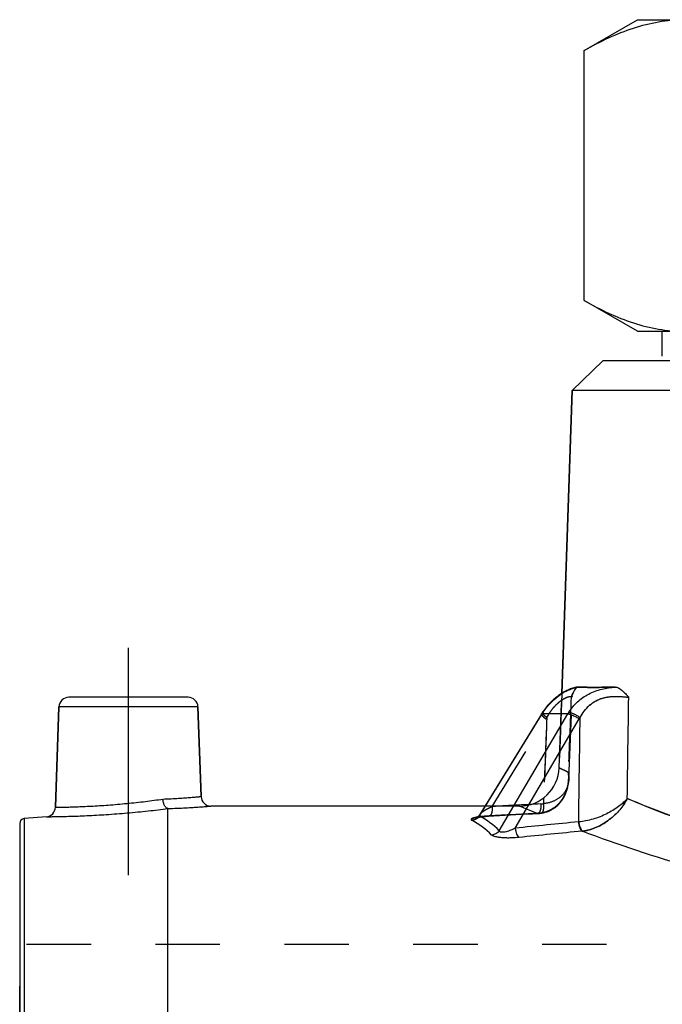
# Model space of a CAD drawing. Header units: millimetres. Extents: x 397 to 602, y 395 to 605.
# Tile 3 of 42: x 402 to 468, y 500 to 600. Entities that reach past the tile are written whole.
import ezdxf

# ---------------------------------------------------------------- set-up
doc = ezdxf.new("R2010")
doc.units = ezdxf.units.MM
doc.header["$LTSCALE"] = 65.185185
doc.linetypes.add('CENTER', pattern=[0.6, 0.375, -0.075, 0.075, -0.075])
doc.linetypes.add('HIDDEN', pattern=[0.2, 0.1, -0.1])
for name, color, linetype in [('FASEN', 7, 'CONTINUOUS'), ('FLAECHEN', 7, 'CONTINUOUS'), ('KONST.EL_MIT_GEO', 7, 'CONTINUOUS')]:
    doc.layers.add(name, color=color, linetype=linetype)

msp = doc.modelspace()

# ---------------------------------------------------------------- linework, layer by layer
at = {"layer": 'FASEN', "color": 7, "linetype": 'Continuous'}
for p, q in [((461.5, 565.25), (458.395, 562.252)), ((538.5, 565.25), (461.5, 565.25)), ((541.605, 562.252), (458.395, 562.252))]:
    msp.add_line(p, q, dxfattribs=at)
at = {"layer": 'FLAECHEN', "color": 7, "linetype": 'Continuous'}
for p, q in [((458.395, 562.252), (457.326, 531.642)), ((406.112, 520.135), (406.466, 530.285)), ((420.85, 521.215), (420.534, 530.285)), ((449.564, 520.25), (421.85, 520.25)), ((405.2, 519.174), (402.956, 518.978))]:
    msp.add_line(p, q, dxfattribs=at)
at = {"layer": 'FLAECHEN', "color": 2, "linetype": 'CENTER'}
msp.add_line((413.5, 513.25), (413.5, 536.25), dxfattribs=at)
at = {"layer": 'FLAECHEN', "color": 8, "linetype": 'HIDDEN'}
for p, q in [((457.326, 531.642), (457.063, 524.11)), ((453.066, 520.25), (449.564, 520.25)), ((402.5, 443.374), (402.5, 506.25)), ((474.9, 506.25), (402.5, 506.25))]:
    msp.add_line(p, q, dxfattribs=at)
at = {"layer": 'KONST.EL_MIT_GEO', "color": 7, "linetype": 'Continuous'}
for p, q in [((459.585, 596.624), (465, 599.75)), ((465, 599.75), (535, 599.75)), ((459.585, 571.376), (459.585, 596.624)), ((465, 568.25), (459.585, 571.376)), ((465, 568.25), (535, 568.25)), ((467.5, 565.75), (467.5, 568.25)), ((457.326, 531.642), (458.395, 562.252)), ((419.534, 531.25), (407.466, 531.25)), ((406.466, 530.285), (406.112, 520.135)), ((420.534, 530.285), (406.466, 530.285)), ((420.534, 530.285), (420.85, 521.215)), ((449.02, 519.259), (455.342, 529.565)), ((451.012, 517.749), (457.944, 529.565)), ((455.37, 529.71), (455.341, 529.666)), ((457.944, 529.565), (455.342, 529.565)), ((455.428, 529.797), (455.37, 529.71)), ((452.624, 518.015), (459.101, 529.056)), ((417.5, 457.303), (417.5, 519.992)), ((402.956, 518.978), (402.956, 457.301)), ((449.037, 519.392), (449.038, 519.392)), ((402.5, 518.48), (402.5, 443.374))]:
    msp.add_line(p, q, dxfattribs=at)
at = {"layer": 'KONST.EL_MIT_GEO', "color": 8, "linetype": 'HIDDEN'}
for p, q in [((457.063, 524.11), (457.326, 531.642)), ((457.2, 531.561), (457.184, 531.55)), ((457.297, 531.624), (457.281, 531.614)), ((457.395, 531.684), (457.377, 531.674)), ((457.491, 531.742), (457.473, 531.731)), ((457.587, 531.795), (457.568, 531.785)), ((456.097, 530.629), (456.09, 530.621)), ((456.196, 530.732), (456.189, 530.724)), ((456.297, 530.831), (456.288, 530.823)), ((456.397, 530.927), (456.388, 530.918)), ((456.498, 531.019), (456.488, 531.01)), ((456.599, 531.107), (456.588, 531.098)), ((456.7, 531.192), (456.688, 531.182)), ((456.801, 531.272), (456.788, 531.263)), ((456.901, 531.35), (456.888, 531.34)), ((457.001, 531.424), (456.987, 531.414)), ((457.101, 531.494), (457.086, 531.484)), ((458.04, 522.966), (458.375, 531.304)), ((455.429, 529.799), (455.428, 529.797)), ((455.52, 529.929), (455.518, 529.926)), ((455.613, 530.055), (455.61, 530.052)), ((455.707, 530.178), (455.704, 530.173)), ((455.803, 530.296), (455.799, 530.291)), ((455.9, 530.411), (455.895, 530.405)), ((455.998, 530.522), (455.992, 530.515)), ((450.302, 520.2), (455.734, 529.056)), ((457.063, 524.11), (457.981, 523.671)), ((457.981, 523.671), (457.063, 524.11)), ((457.734, 521.534), (457.781, 521.651)), ((457.78, 521.649), (457.823, 521.77)), ((457.823, 521.768), (457.862, 521.892)), ((457.862, 521.891), (457.898, 522.017)), ((457.898, 522.016), (457.93, 522.145)), ((455.496, 521.073), (455.472, 520.488)), ((457.14, 520.568), (457.211, 520.651)), ((457.209, 520.649), (457.278, 520.736)), ((457.276, 520.734), (457.343, 520.824)), ((457.342, 520.822), (457.406, 520.915)), ((457.405, 520.913), (457.467, 521.01)), ((457.466, 521.008), (457.525, 521.108)), ((457.524, 521.106), (457.582, 521.209)), ((457.581, 521.208), (457.635, 521.314)), ((457.635, 521.313), (457.687, 521.423)), ((457.686, 521.421), (457.735, 521.535)), ((451.182, 520.25), (450.302, 520.2)), ((454.844, 519.506), (453.066, 520.25)), ((455.226, 520.464), (454.189, 520.412)), ((455.47, 519.577), (455.567, 519.6)), ((455.564, 519.599), (455.66, 519.625)), ((455.656, 519.624), (455.751, 519.653)), ((455.748, 519.652), (455.842, 519.683)), ((455.839, 519.682), (455.932, 519.717)), ((455.929, 519.715), (456.021, 519.753)), ((456.017, 519.752), (456.109, 519.792)), ((456.105, 519.791), (456.195, 519.834)), ((456.192, 519.833), (456.281, 519.879)), ((456.278, 519.877), (456.366, 519.927)), ((456.363, 519.925), (456.449, 519.977)), ((456.447, 519.975), (456.532, 520.031)), ((456.529, 520.029), (456.613, 520.087)), ((456.611, 520.086), (456.693, 520.147)), ((456.691, 520.145), (456.771, 520.209)), ((456.769, 520.208), (456.848, 520.275)), ((456.846, 520.273), (456.924, 520.344)), ((456.922, 520.342), (456.998, 520.416)), ((456.997, 520.414), (457.071, 520.491)), ((457.069, 520.489), (457.142, 520.569)), ((448.694, 519.075), (448.691, 519.074)), ((448.84, 519.111), (448.86, 519.115)), ((448.859, 519.115), (448.88, 519.119)), ((448.879, 519.119), (448.901, 519.123)), ((448.9, 519.123), (448.923, 519.127)), ((448.922, 519.127), (448.947, 519.131)), ((448.945, 519.131), (448.971, 519.135)), ((448.969, 519.135), (448.996, 519.139)), ((448.994, 519.139), (449.022, 519.143)), ((449.02, 519.143), (449.049, 519.148)), ((449.038, 519.392), (449.037, 519.392)), ((449.048, 519.147), (449.078, 519.152)), ((449.076, 519.152), (449.107, 519.156)), ((449.105, 519.156), (449.137, 519.16)), ((449.135, 519.16), (449.169, 519.164)), ((449.167, 519.164), (449.201, 519.168)), ((449.199, 519.168), (449.267, 519.176)), ((449.234, 519.173), (449.305, 519.181)), ((449.302, 519.181), (449.379, 519.189)), ((449.377, 519.189), (449.458, 519.197)), ((449.455, 519.197), (449.541, 519.205)), ((449.538, 519.204), (449.629, 519.212)), ((449.626, 519.212), (449.721, 519.219)), ((449.718, 519.219), (449.818, 519.226)), ((449.815, 519.226), (449.92, 519.233)), ((449.916, 519.233), (451.047, 519.297)), ((449.92, 519.244), (449.977, 519.248)), ((451.043, 519.297), (452.158, 519.358)), ((452.154, 519.358), (453.27, 519.417)), ((453.266, 519.417), (454.382, 519.475)), ((454.378, 519.474), (454.893, 519.5)), ((454.893, 519.5), (454.944, 519.503)), ((454.94, 519.503), (454.993, 519.506)), ((454.989, 519.506), (455.041, 519.511)), ((455.037, 519.51), (455.09, 519.515)), ((455.086, 519.515), (455.138, 519.521)), ((455.134, 519.52), (455.187, 519.527)), ((455.183, 519.526), (455.234, 519.533)), ((455.234, 519.533), (455.284, 519.541)), ((455.28, 519.54), (455.379, 519.558)), ((455.375, 519.557), (455.474, 519.577))]:
    msp.add_line(p, q, dxfattribs=at)
at = {"layer": 'KONST.EL_MIT_GEO', "color": 7, "linetype": 'Continuous'}
for points in [[(458.95, 532.278), (458.902, 532.271), (458.825, 532.258), (458.746, 532.242), (458.664, 532.224), (458.578, 532.202), (458.491, 532.178), (458.402, 532.151), (458.311, 532.121), (458.219, 532.088), (458.127, 532.052), (458.035, 532.014), (457.942, 531.973), (457.849, 531.93), (457.756, 531.884), (457.662, 531.836), (457.568, 531.785), (457.473, 531.731), (457.377, 531.674), (457.281, 531.614), (457.184, 531.55), (457.086, 531.484), (456.987, 531.414), (456.888, 531.34), (456.788, 531.263), (456.688, 531.182), (456.588, 531.098), (456.488, 531.01), (456.388, 530.918), (456.288, 530.823), (456.189, 530.724), (456.09, 530.621), (455.992, 530.515), (455.895, 530.405), (455.799, 530.291), (455.704, 530.173), (455.61, 530.052), (455.518, 529.926), (455.428, 529.797)], [(455.341, 529.666), (455.324, 529.639), (455.306, 529.612), (455.289, 529.584), (455.272, 529.556), (449.038, 519.393)], [(448.989, 519.321), (448.971, 519.298), (448.954, 519.276), (448.936, 519.256), (448.919, 519.238), (448.902, 519.221), (448.885, 519.205), (448.868, 519.19), (448.852, 519.176), (448.837, 519.163), (448.822, 519.152), (448.807, 519.141), (448.793, 519.131), (448.78, 519.122), (448.767, 519.114), (448.755, 519.107), (448.744, 519.1), (448.734, 519.095), (448.725, 519.09), (448.717, 519.085), (448.709, 519.082), (448.703, 519.079), (448.698, 519.077), (448.694, 519.075), (448.692, 519.074), (448.691, 519.074)], [(449.038, 519.392), (449.025, 519.371), (449.007, 519.345), (448.989, 519.321)]]:
    msp.add_lwpolyline(points, dxfattribs=at)
at = {"layer": 'KONST.EL_MIT_GEO', "color": 8, "linetype": 'HIDDEN'}
for points in [[(458.909, 532.272), (458.839, 532.26), (458.761, 532.245), (458.681, 532.228), (458.597, 532.207), (458.511, 532.184), (458.423, 532.157), (458.333, 532.128), (458.242, 532.096), (458.15, 532.061), (458.058, 532.023), (457.964, 531.983), (457.871, 531.94), (457.777, 531.895), (457.682, 531.847), (457.662, 531.836)], [(458.375, 531.304), (458.378, 531.35), (458.383, 531.395), (458.39, 531.44), (458.399, 531.484), (458.41, 531.527), (458.423, 531.569), (458.437, 531.611), (458.453, 531.651), (458.468, 531.685)], [(458.378, 531.345), (458.382, 531.389), (458.389, 531.433), (458.397, 531.476), (458.408, 531.518), (458.42, 531.56), (458.433, 531.601), (458.449, 531.641), (458.466, 531.68), (458.468, 531.685)], [(457.93, 522.146), (457.958, 522.277), (457.983, 522.412), (458.004, 522.549), (458.02, 522.688)], [(458.02, 522.688), (458.032, 522.83), (458.04, 522.966)], [(448.691, 519.074), (448.692, 519.074), (448.695, 519.075), (448.699, 519.077), (448.704, 519.078), (448.711, 519.08), (448.719, 519.083), (448.728, 519.085), (448.738, 519.088), (448.749, 519.091), (448.762, 519.094), (448.775, 519.097), (448.79, 519.1), (448.806, 519.104), (448.822, 519.108), (448.84, 519.111)]]:
    msp.add_lwpolyline(points, dxfattribs=at)
at = {"layer": 'KONST.EL_MIT_GEO', "color": 7, "linetype": 'Continuous'}
for centre, radius, start, end in [((459.317, 529.788), 2.513, 97.6763, 99.03394), ((458.975, 532.093), 0.187, 88.1625, 97.67161), ((407.466, 530.25), 1, 90, 178), ((419.534, 530.25), 1, 2, 90), ((460.587, 526.36), 6.148, 146.73268, 148.57143), ((463.084, 526.538), 5.966, 147.63408, 149.50995), ((463.377, 526.547), 4.957, 147.72526, 149.60457), ((421.85, 521.25), 1, 182, 270.00002), ((405.112, 520.17), 1, 274.99998, 358), ((403, 518.48), 0.5, 95, 180), ((443.694, 510.68), 9.324, 45.43325, 60.78354), ((449.629, 514.118), 5.082, 99.48718, 100.17571), ((444.431, 511.134), 9.332, 45.1495, 60.54012), ((511.071, -35.111), 556.205, 95.37084, 96.03185), ((458.774, 521.155), 2.514, 275.37183, 276.16027), ((511.442, -41.251), 561.381, 95.31998, 95.97483), ((459.059, 521.002), 3.307, 275.77623, 276.56454)]:
    msp.add_arc(centre, radius, start, end, dxfattribs=at)
at = {"layer": 'KONST.EL_MIT_GEO', "color": 8, "linetype": 'HIDDEN'}
for centre, radius, start, end in [((460.115, 526.369), 5.14, 146.6435, 148.4783), ((453.066, 524.25), 4, 270, 358), ((485.347, -87.004), 608.214, 92.838603, 93.303113), ((485.344, -86.961), 608.172, 92.936338, 93.220076), ((455.097, 523.075), 2.615, 272.84489, 278.26488), ((484.962, -93.761), 614.006, 92.811609, 93.271725), ((484.963, -93.776), 614.021, 92.811613, 93.266391), ((454.682, 523.061), 3.558, 272.60025, 277.95746), ((454.684, 523.044), 3.541, 272.59429, 273.49003), ((454.682, 523.063), 3.561, 273.49399, 277.95669), ((454.732, 522.709), 3.203, 277.95526, 278.9831)]:
    msp.add_arc(centre, radius, start, end, dxfattribs=at)
at = {"layer": 'KONST.EL_MIT_GEO', "color": 7, "linetype": 'Continuous'}
for points, knots in [([(459.585, 596.624), (460.393, 597.09), (462.018, 597.947), (464.538, 598.955), (467.098, 599.601), (468.832, 599.75), (469.689, 599.75)], [0, 0, 0, 0, 0.261651, 0.514508, 0.759604, 1, 1, 1, 1]), ([(459.585, 571.376), (460.393, 570.91), (462.018, 570.053), (464.538, 569.045), (467.098, 568.399), (468.832, 568.25), (469.689, 568.25)], [0, 0, 0, 0, 0.261651, 0.514508, 0.759604, 1, 1, 1, 1]), ([(455.447, 529.732), (455.912, 530.441), (456.773, 531.337), (457.96, 531.988), (458.544, 532.192), (458.804, 532.252), (458.922, 532.27)], [0, 0, 0, 0, 0.578503, 0.81903, 0.918078, 1, 1, 1, 1]), ([(458.045, 529.732), (458.289, 530.117), (458.882, 530.834), (460.032, 531.637), (461.349, 532.121), (462.273, 532.251), (462.731, 532.279)], [0, 0, 0, 0, 0.247035, 0.497401, 0.751328, 1, 1, 1, 1]), ([(458.981, 532.279), (459.228, 532.271), (459.765, 532.255), (461.015, 532.244), (462.019, 532.266), (462.731, 532.279)], [0, 0, 0, 0, 0.1973, 0.430221, 1, 1, 1, 1]), ([(462.731, 532.279), (462.791, 532.28), (462.916, 532.262), (463.096, 532.189), (463.27, 532.08), (463.502, 531.892), (463.778, 531.612), (463.993, 531.375), (464.105, 531.255)], [0, 0, 0, 0, 0.103162, 0.212094, 0.328929, 0.453517, 0.720442, 1, 1, 1, 1]), ([(459.185, 529.195), (459.303, 529.428), (459.579, 529.877), (460.118, 530.463), (460.779, 530.918), (461.519, 531.207), (462.269, 531.335), (462.966, 531.35), (463.57, 531.308), (463.939, 531.269), (464.105, 531.255)], [0, 0, 0, 0, 0.136188, 0.273301, 0.412053, 0.550695, 0.684197, 0.806653, 0.913263, 1, 1, 1, 1]), ([(455.264, 529.544), (455.267, 529.548), (455.278, 529.559), (455.306, 529.566), (455.329, 529.566), (455.342, 529.565)], [0, 0, 0, 0, 0.184013, 0.526428, 1, 1, 1, 1]), ([(455.37, 529.71), (455.373, 529.714), (455.384, 529.725), (455.411, 529.733), (455.434, 529.733), (455.447, 529.732)], [0, 0, 0, 0, 0.190179, 0.534831, 1, 1, 1, 1]), ([(457.944, 529.565), (457.974, 529.567), (458.045, 529.561), (458.214, 529.521), (458.465, 529.424), (458.782, 529.262), (458.996, 529.129), (459.101, 529.056)], [0, 0, 0, 0, 0.071434, 0.164995, 0.408613, 0.700446, 1, 1, 1, 1]), ([(458.045, 529.732), (458.076, 529.734), (458.146, 529.727), (458.314, 529.685), (458.562, 529.581), (458.874, 529.411), (459.083, 529.271), (459.185, 529.195)], [0, 0, 0, 0, 0.071393, 0.164722, 0.407847, 0.699662, 1, 1, 1, 1]), ([(406.112, 520.135), (406.113, 520.135), (406.118, 520.136), (406.13, 520.135), (406.149, 520.136), (406.19, 520.136), (406.26, 520.136), (406.367, 520.137), (406.504, 520.139), (406.669, 520.141), (406.864, 520.144), (407.177, 520.15), (407.634, 520.161), (408.252, 520.179), (408.959, 520.207), (409.74, 520.244), (410.584, 520.293), (411.792, 520.377), (413.344, 520.511), (415.184, 520.712), (416.397, 520.873), (416.983, 520.957)], [0, 0, 0, 0, 0.000353, 0.001412, 0.003176, 0.005643, 0.012675, 0.02248, 0.035016, 0.050232, 0.068065, 0.088442, 0.136478, 0.193543, 0.258688, 0.330822, 0.408734, 0.491112, 0.66368, 0.837079, 1, 1, 1, 1]), ([(416.983, 520.957), (417.263, 520.969), (417.795, 520.994), (418.55, 521.038), (419.213, 521.082), (419.702, 521.119), (420.039, 521.146), (420.249, 521.163), (420.427, 521.178), (420.575, 521.191), (420.678, 521.2), (420.744, 521.206), (420.781, 521.209), (420.81, 521.212), (420.831, 521.213), (420.843, 521.215), (420.849, 521.215), (420.85, 521.215)], [0, 0, 0, 0, 0.216359, 0.412534, 0.585002, 0.730647, 0.792564, 0.84682, 0.893165, 0.931383, 0.961296, 0.973093, 0.982765, 0.990298, 0.995686, 0.998921, 1, 1, 1, 1]), ([(417.49, 519.995), (417.459, 519.999), (417.395, 520.021), (417.308, 520.085), (417.227, 520.179), (417.125, 520.347), (417.03, 520.609), (416.993, 520.836), (416.983, 520.957)], [0, 0, 0, 0, 0.080623, 0.172641, 0.279453, 0.401633, 0.685018, 1, 1, 1, 1]), ([(463.953, 521.005), (463.827, 520.861), (463.544, 520.576), (462.876, 520.03), (461.869, 519.423), (460.513, 518.887), (459.533, 518.692), (459.044, 518.656)], [0, 0, 0, 0, 0.103409, 0.216149, 0.465319, 0.734806, 1, 1, 1, 1]), ([(463.953, 521.005), (463.749, 520.604), (463.215, 519.822), (462.16, 518.824), (460.884, 518.058), (459.919, 517.772), (459.437, 517.717)], [0, 0, 0, 0, 0.233504, 0.486536, 0.748172, 1, 1, 1, 1]), ([(475.979, 516.737), (474.82, 517.073), (470.754, 518.331), (466.766, 519.831), (463.953, 521.005)], [0, 0, 0, 0, 0.283628, 1, 1, 1, 1]), ([(405.2, 519.174), (405.205, 519.174), (405.229, 519.173), (405.281, 519.175), (405.369, 519.175), (405.491, 519.177), (405.646, 519.178), (405.919, 519.182), (406.339, 519.188), (406.931, 519.201), (407.633, 519.22), (408.432, 519.247), (409.654, 519.3), (411.313, 519.393), (413.384, 519.55), (415.463, 519.75), (416.835, 519.909), (417.5, 519.992)], [0, 0, 0, 0, 0.001425, 0.005695, 0.012789, 0.022678, 0.035315, 0.050646, 0.089104, 0.137378, 0.19463, 0.259875, 0.332003, 0.491979, 0.664022, 0.83703, 1, 1, 1, 1]), ([(417.49, 519.995), (417.804, 520.007), (418.403, 520.032), (419.252, 520.076), (419.999, 520.119), (420.63, 520.16), (421.079, 520.192), (421.371, 520.213), (421.538, 520.226), (421.668, 520.236), (421.754, 520.242), (421.804, 520.247), (421.829, 520.248), (421.844, 520.25), (421.85, 520.25)], [0, 0, 0, 0, 0.215758, 0.411618, 0.584034, 0.729831, 0.846265, 0.892752, 0.931104, 0.961133, 0.982689, 0.990256, 0.995667, 1, 1, 1, 1]), ([(417.49, 519.995), (417.493, 519.995), (417.495, 519.994), (417.5, 519.993), (417.5, 519.992)], [0, 0, 0, 0, 0.736037, 1, 1, 1, 1]), ([(448.246, 518.817), (448.234, 518.824), (448.215, 518.836), (448.192, 518.857), (448.178, 518.878), (448.173, 518.909), (448.192, 518.94), (448.22, 518.964), (448.265, 518.992), (448.34, 519.024), (448.45, 519.059), (448.583, 519.091), (448.68, 519.11), (448.731, 519.12)], [0, 0, 0, 0, 0.052037, 0.093718, 0.127166, 0.156132, 0.219142, 0.260844, 0.310844, 0.43641, 0.594981, 0.78384, 1, 1, 1, 1]), ([(449.02, 519.259), (448.933, 519.132), (448.701, 518.915), (448.396, 518.825), (448.246, 518.817)], [0, 0, 0, 0, 0.505478, 1, 1, 1, 1]), ([(449.02, 519.259), (449.015, 519.268), (449.006, 519.288), (449.007, 519.322), (449.018, 519.357), (449.03, 519.38), (449.037, 519.392)], [0, 0, 0, 0, 0.221981, 0.451215, 0.708176, 1, 1, 1, 1]), ([(459.009, 518.652), (459.019, 518.544), (459.051, 518.337), (459.135, 518.059), (459.241, 517.845), (459.34, 517.738), (459.392, 517.712)], [0, 0, 0, 0, 0.31408, 0.599237, 0.831602, 1, 1, 1, 1]), ([(459.044, 518.656), (459.055, 518.547), (459.09, 518.341), (459.176, 518.063), (459.285, 517.85), (459.384, 517.743), (459.437, 517.717)], [0, 0, 0, 0, 0.31329, 0.598241, 0.830964, 1, 1, 1, 1]), ([(451.012, 517.749), (450.923, 517.627), (450.688, 517.419), (450.387, 517.331), (450.237, 517.322)], [0, 0, 0, 0, 0.50336, 1, 1, 1, 1]), ([(452.624, 518.015), (452.553, 517.979), (452.406, 517.908), (452.18, 517.811), (451.945, 517.723), (451.703, 517.651), (451.464, 517.602), (451.273, 517.591), (451.144, 517.615), (451.074, 517.647), (451.029, 517.694), (451.015, 517.731), (451.012, 517.749)], [0, 0, 0, 0, 0.137448, 0.278233, 0.421916, 0.567225, 0.710164, 0.838822, 0.891342, 0.933799, 0.968488, 1, 1, 1, 1]), ([(452.624, 518.015), (452.635, 517.908), (452.669, 517.705), (452.752, 517.43), (452.858, 517.217), (452.955, 517.109), (453.007, 517.08)], [0, 0, 0, 0, 0.311189, 0.595096, 0.82861, 1, 1, 1, 1]), ([(475.151, 512.802), (473.598, 513.179), (468.275, 514.585), (463.047, 516.334), (459.392, 517.712)], [0, 0, 0, 0, 0.290267, 1, 1, 1, 1]), ([(453.007, 517.08), (452.736, 517.052), (452.324, 517.025), (451.772, 517.021), (451.363, 517.038), (450.983, 517.076), (450.659, 517.135), (450.434, 517.203), (450.304, 517.269), (450.256, 517.304), (450.237, 517.322)], [0, 0, 0, 0, 0.289222, 0.438918, 0.586427, 0.724721, 0.844573, 0.937341, 0.972299, 1, 1, 1, 1])]:
    msp.add_open_spline(points, degree=3, knots=knots, dxfattribs=at)
at = {"layer": 'KONST.EL_MIT_GEO', "color": 8, "linetype": 'HIDDEN'}
for points, knots in [([(455.447, 529.732), (455.695, 530.11), (456.248, 530.791), (457.199, 531.578), (458.017, 532.015), (458.606, 532.21), (458.864, 532.263), (458.981, 532.279)], [0, 0, 0, 0, 0.303107, 0.58431, 0.823511, 0.92074, 1, 1, 1, 1]), ([(458.468, 531.685), (458.452, 531.65), (458.387, 531.508), (458.327, 531.364), (458.282, 531.255)], [0, 0, 0, 0, 0.246486, 1, 1, 1, 1]), ([(458.282, 531.255), (458.297, 531.291), (458.357, 531.435), (458.418, 531.579), (458.468, 531.685)], [0, 0, 0, 0, 0.251413, 1, 1, 1, 1]), ([(458.95, 532.278), (458.903, 532.271), (458.831, 532.232), (458.753, 532.157), (458.668, 532.054), (458.571, 531.895), (458.502, 531.758), (458.468, 531.685)], [0, 0, 0, 0, 0.18347, 0.292888, 0.414753, 0.69117, 1, 1, 1, 1]), ([(462.731, 532.279), (462.019, 532.266), (461.015, 532.244), (459.765, 532.255), (459.228, 532.271), (458.981, 532.279)], [0, 0, 0, 0, 0.569779, 0.8027, 1, 1, 1, 1]), ([(455.822, 529.195), (455.929, 529.395), (456.161, 529.778), (456.501, 530.214), (456.794, 530.523), (457.015, 530.726), (457.235, 530.901), (457.504, 531.084), (457.8, 531.239), (458.07, 531.324), (458.22, 531.342), (458.28, 531.342), (458.314, 531.339), (458.341, 531.333), (458.362, 531.325), (458.376, 531.312), (458.375, 531.304)], [0, 0, 0, 0, 0.195129, 0.384133, 0.474589, 0.560937, 0.641919, 0.716226, 0.840288, 0.927952, 0.958126, 0.969933, 0.97963, 0.987298, 0.993063, 1, 1, 1, 1]), ([(455.822, 529.195), (456.014, 529.554), (456.348, 530.056), (456.879, 530.615), (457.161, 530.846), (457.302, 530.945)], [0, 0, 0, 0, 0.528418, 0.775904, 1, 1, 1, 1]), ([(457.302, 530.945), (457.377, 530.998), (457.521, 531.09), (457.733, 531.201), (457.92, 531.277), (458.078, 531.322), (458.19, 531.34), (458.262, 531.342), (458.302, 531.34), (458.334, 531.335), (458.359, 531.327), (458.376, 531.313), (458.375, 531.304)], [0, 0, 0, 0, 0.232612, 0.436267, 0.608218, 0.747429, 0.854265, 0.895953, 0.930085, 0.956941, 0.976936, 1, 1, 1, 1]), ([(458.375, 531.304), (458.375, 531.293), (458.352, 531.277), (458.32, 531.264), (458.296, 531.258), (458.282, 531.255)], [0, 0, 0, 0, 0.327053, 0.6167, 1, 1, 1, 1]), ([(458.375, 531.304), (458.375, 531.293), (458.352, 531.277), (458.32, 531.264), (458.296, 531.258), (458.282, 531.255)], [0, 0, 0, 0, 0.327052, 0.616704, 1, 1, 1, 1]), ([(459.185, 529.195), (459.303, 529.428), (459.579, 529.877), (460.118, 530.463), (460.779, 530.918), (461.519, 531.207), (462.269, 531.335), (462.966, 531.35), (463.57, 531.308), (463.939, 531.269), (464.105, 531.255)], [0, 0, 0, 0, 0.136188, 0.273302, 0.412054, 0.550695, 0.684198, 0.806653, 0.913263, 1, 1, 1, 1]), ([(455.822, 529.195), (455.751, 529.249), (455.651, 529.33), (455.532, 529.44), (455.464, 529.512), (455.411, 529.576), (455.373, 529.635), (455.356, 529.689), (455.37, 529.71)], [0, 0, 0, 0, 0.382089, 0.546387, 0.688098, 0.804605, 0.894465, 1, 1, 1, 1]), ([(455.447, 529.732), (455.438, 529.733), (455.412, 529.733), (455.38, 529.725), (455.37, 529.71)], [0, 0, 0, 0, 0.331412, 1, 1, 1, 1]), ([(455.264, 529.544), (455.252, 529.523), (455.272, 529.472), (455.312, 529.417), (455.367, 529.356), (455.438, 529.288), (455.56, 529.184), (455.661, 529.107), (455.734, 529.056)], [0, 0, 0, 0, 0.102584, 0.191991, 0.308502, 0.450589, 0.615591, 1, 1, 1, 1]), ([(457.981, 523.671), (458.024, 523.219), (457.994, 522.529), (457.746, 521.659), (457.454, 521.05), (457.05, 520.501), (456.528, 520.038), (455.895, 519.695), (455.42, 519.571), (455.175, 519.537)], [0, 0, 0, 0, 0.246565, 0.368294, 0.489722, 0.611954, 0.736533, 0.865337, 1, 1, 1, 1]), ([(457.981, 523.671), (457.993, 523.612), (458.033, 523.38), (458.047, 523.142), (458.04, 522.966)], [0, 0, 0, 0, 0.254171, 1, 1, 1, 1]), ([(458.04, 522.966), (458.042, 523.024), (458.044, 523.26), (458.016, 523.497), (457.981, 523.671)], [0, 0, 0, 0, 0.246712, 1, 1, 1, 1]), ([(458.04, 522.966), (458.028, 522.679), (457.911, 522.094), (457.412, 521.304), (456.566, 520.705), (455.856, 520.527), (455.472, 520.488)], [0, 0, 0, 0, 0.221114, 0.449154, 0.703104, 1, 1, 1, 1]), ([(459.437, 517.717), (459.919, 517.772), (460.884, 518.058), (462.16, 518.824), (463.215, 519.822), (463.749, 520.604), (463.953, 521.005)], [0, 0, 0, 0, 0.251828, 0.513464, 0.766496, 1, 1, 1, 1]), ([(463.953, 521.005), (464.819, 520.644), (468.902, 518.992), (473.077, 517.563), (476.41, 516.613)], [0, 0, 0, 0, 0.213163, 1, 1, 1, 1]), ([(417.5, 519.992), (417.5, 519.993), (417.495, 519.994), (417.493, 519.995), (417.49, 519.995)], [0, 0, 0, 0, 0.263963, 1, 1, 1, 1]), ([(450.302, 520.2), (450.165, 520.139), (449.905, 520.014), (449.597, 519.844), (449.378, 519.703), (449.238, 519.6), (449.123, 519.5), (449.06, 519.428), (449.038, 519.392)], [0, 0, 0, 0, 0.297371, 0.571632, 0.697268, 0.812747, 0.915099, 1, 1, 1, 1]), ([(450.302, 520.2), (450.307, 520.078), (450.301, 519.899), (450.266, 519.674), (450.228, 519.53), (450.179, 519.41), (450.122, 519.318), (450.055, 519.256), (450.002, 519.238), (449.978, 519.236)], [0, 0, 0, 0, 0.339178, 0.493741, 0.632389, 0.752023, 0.851285, 0.931753, 1, 1, 1, 1]), ([(455.226, 520.464), (455.23, 520.342), (455.223, 520.162), (455.186, 519.937), (455.146, 519.792), (455.097, 519.673), (455.038, 519.581), (454.971, 519.519), (454.918, 519.501), (454.893, 519.5)], [0, 0, 0, 0, 0.339027, 0.493597, 0.632281, 0.751961, 0.851261, 0.93175, 1, 1, 1, 1]), ([(455.226, 520.464), (455.23, 520.342), (455.223, 520.162), (455.186, 519.937), (455.146, 519.792), (455.097, 519.673), (455.038, 519.581), (454.971, 519.519), (454.918, 519.501), (454.893, 519.5)], [0, 0, 0, 0, 0.339027, 0.493597, 0.632281, 0.751961, 0.851261, 0.93175, 1, 1, 1, 1]), ([(455.472, 520.488), (455.485, 520.37), (455.493, 520.197), (455.476, 519.976), (455.451, 519.835), (455.414, 519.716), (455.365, 519.623), (455.306, 519.558), (455.257, 519.537), (455.234, 519.533)], [0, 0, 0, 0, 0.340968, 0.495527, 0.633842, 0.753005, 0.851815, 0.931955, 1, 1, 1, 1]), ([(455.472, 520.488), (455.485, 520.37), (455.493, 520.197), (455.476, 519.976), (455.451, 519.835), (455.414, 519.716), (455.365, 519.623), (455.306, 519.558), (455.257, 519.537), (455.234, 519.533)], [0, 0, 0, 0, 0.340968, 0.495527, 0.633842, 0.753005, 0.851815, 0.931955, 1, 1, 1, 1]), ([(449.92, 519.244), (449.787, 519.237), (449.532, 519.219), (449.169, 519.184), (448.891, 519.147), (448.693, 519.113), (448.563, 519.087), (448.45, 519.058), (448.354, 519.029), (448.276, 518.997), (448.22, 518.965), (448.187, 518.934), (448.176, 518.908), (448.175, 518.881), (448.199, 518.846), (448.228, 518.827), (448.246, 518.817)], [0, 0, 0, 0, 0.207417, 0.398234, 0.568233, 0.643974, 0.712678, 0.773642, 0.826148, 0.869524, 0.903344, 0.928039, 0.937908, 0.947209, 0.968655, 1, 1, 1, 1]), ([(449.02, 519.259), (448.933, 519.132), (448.701, 518.915), (448.396, 518.825), (448.246, 518.817)], [0, 0, 0, 0, 0.505478, 1, 1, 1, 1]), ([(448.792, 519.13), (448.963, 519.159), (449.339, 519.205), (449.716, 519.233), (449.92, 519.244)], [0, 0, 0, 0, 0.460375, 1, 1, 1, 1]), ([(449.978, 519.236), (449.963, 519.236), (449.943, 519.237), (449.925, 519.243), (449.92, 519.244)], [0, 0, 0, 0, 0.742586, 1, 1, 1, 1]), ([(455.234, 519.533), (455.219, 519.531), (455.199, 519.531), (455.18, 519.535), (455.175, 519.537)], [0, 0, 0, 0, 0.742029, 1, 1, 1, 1]), ([(455.234, 519.533), (455.219, 519.531), (455.199, 519.531), (455.18, 519.535), (455.175, 519.537)], [0, 0, 0, 0, 0.742029, 1, 1, 1, 1]), ([(459.044, 518.656), (459.055, 518.547), (459.09, 518.341), (459.176, 518.063), (459.285, 517.85), (459.384, 517.743), (459.437, 517.717)], [0, 0, 0, 0, 0.31329, 0.598241, 0.830964, 1, 1, 1, 1])]:
    msp.add_open_spline(points, degree=3, knots=knots, dxfattribs=at)
for points in [[(458.282, 531.255), (458.182, 528.727), (458.081, 526.199), (457.981, 523.671)], [(458.282, 531.255), (458.182, 528.727), (458.081, 526.199), (457.981, 523.671)], [(463.953, 521.005), (464.003, 524.422), (464.054, 527.838), (464.105, 531.255)], [(455.822, 529.195), (455.706, 526.292), (455.589, 523.39), (455.472, 520.488)], [(455.822, 529.195), (455.713, 526.488), (455.605, 523.78), (455.496, 521.073)], [(459.044, 518.656), (459.091, 522.169), (459.138, 525.682), (459.185, 529.195)], [(454.893, 519.5), (454.877, 519.499), (454.86, 519.501), (454.844, 519.506)], [(454.893, 519.5), (454.877, 519.499), (454.86, 519.501), (454.844, 519.506)]]:
    msp.add_open_spline(points, degree=3, dxfattribs=at)
at = {"layer": 'KONST.EL_MIT_GEO', "color": 7, "linetype": 'Continuous'}
for points in [[(463.953, 521.005), (464.003, 524.422), (464.054, 527.838), (464.105, 531.255)], [(459.044, 518.656), (459.091, 522.169), (459.138, 525.682), (459.185, 529.195)]]:
    msp.add_open_spline(points, degree=3, dxfattribs=at)

doc.saveas('drawing.dxf')
